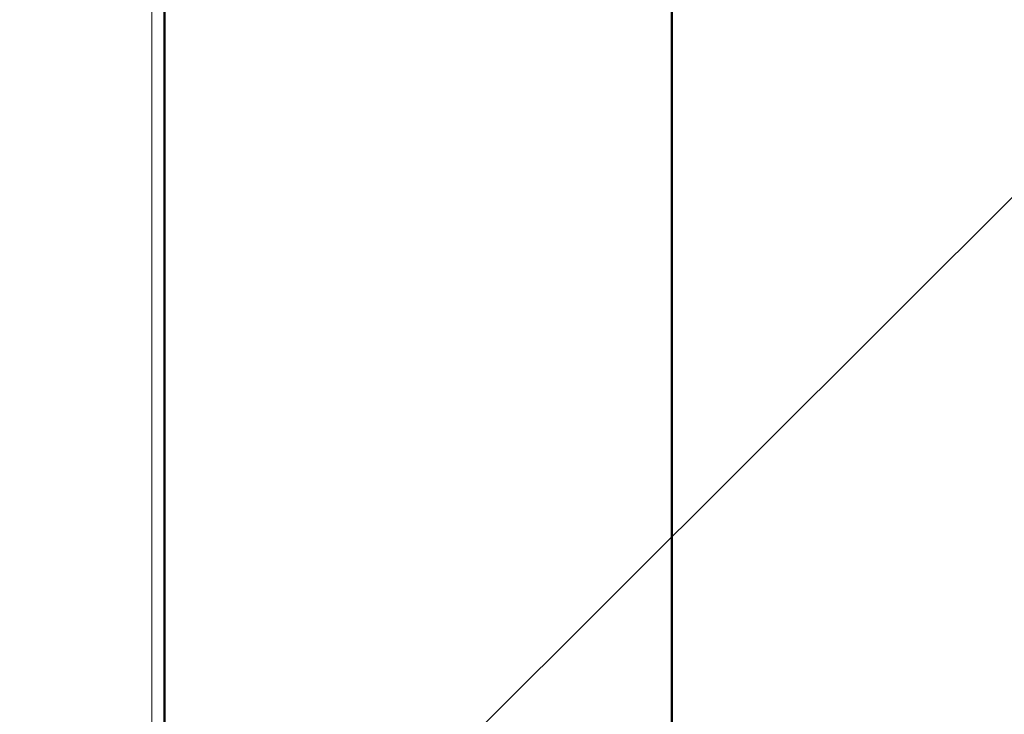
# Model space of a CAD drawing. Header units: millimetres. Extents: x 24644 to 52152, y 2709 to 38988.
# Tile 89 of 93: x 40189 to 40965, y 37482 to 38030. Entities that reach past the tile are written whole.
import ezdxf

# ---------------------------------------------------------------- set-up
doc = ezdxf.new("R2010")
doc.units = ezdxf.units.MM
for name, color, linetype, lineweight in [('A-WALL-____-MCUT', 113, 'Continuous', 50), ('A-WALL-____-OTLN', 113, 'Continuous', 20), ('I-FURN-____-MCUT', 30, 'Continuous', 9), ('I-FURN-____-OTLN', 30, 'Continuous', 20), ('L-SITE-____-MCUT', 91, 'Continuous', 50), ('L-SITE-____-OTLN', 91, 'Continuous', 20), ('M-EQPM-___-IDEN', 50, 'Continuous', 20)]:
    doc.layers.add(name, color=color, linetype=linetype, lineweight=lineweight)

# ---------------------------------------------------------------- blocks, each defined once
blk = doc.blocks.new('Family - Site-608699-В_Этаж 01_Вентиляция')
at = {"layer": 'L-SITE-____-MCUT', "color": 253}
blk.add_line((40703.24, 38987.58), (40703.24, 36673.41), dxfattribs=at)
blk = doc.blocks.new('Прямая форма - V line-609324-В_Этаж 01_Вентиляция')
at = {"layer": 'A-WALL-____-MCUT', "color": 253}
for p, q in [((3619.95, 0), (0, 0)), ((0, -400), (3619.95, -400))]:
    blk.add_line(p, q, dxfattribs=at)
blk = doc.blocks.new('Прямая форма - SW - 003-609325-В_Этаж 01_Вентиляция')
blk.add_blockref('Прямая форма - V line-609324-В_Этаж 01_Вентиляция', (0, 0))
blk = doc.blocks.new('Прямая форма - V line-609776-В_Этаж 01_Вентиляция')
at = {"layer": 'I-FURN-____-MCUT', "color": 53}
for p, q in [((0, -3600), (0, 0)), ((-10, -10), (-10, -3600))]:
    blk.add_line(p, q, dxfattribs=at)
blk = doc.blocks.new('Прямая форма - FU - 052-609777-В_Этаж 01_Вентиляция')
blk.add_blockref('Прямая форма - V line-609776-В_Этаж 01_Вентиляция', (0, 0))
blk = doc.blocks.new('V line_ifc_RVT-1-В_Этаж 01_Вентиляция')
at = {"layer": 'A-WALL-____-OTLN', "color": 9, "lineweight": 20, "rotation": 270}
blk.add_blockref('Прямая форма - SW - 003-609325-В_Этаж 01_Вентиляция', (40703.24, 38587.58), dxfattribs=at)
at = {"layer": 'I-FURN-____-OTLN', "color": 9, "lineweight": 20}
blk.add_blockref('Прямая форма - FU - 052-609777-В_Этаж 01_Вентиляция', (40303.24, 38587.58), dxfattribs=at)
at = {"layer": 'L-SITE-____-OTLN', "color": 9, "lineweight": 20}
blk.add_blockref('Family - Site-608699-В_Этаж 01_Вентиляция', (0, 0), dxfattribs=at)

msp = doc.modelspace()

# ---------------------------------------------------------------- linework, layer by layer
at = {"layer": 'M-EQPM-___-IDEN'}
msp.add_line((40188.9415, 37108.5278), (41096.0703, 38013.9774), dxfattribs=at)

# ---------------------------------------------------------------- block references
at = {"lineweight": 9}
msp.add_blockref('V line_ifc_RVT-1-В_Этаж 01_Вентиляция', (0, 0), dxfattribs=at)

doc.saveas('drawing.dxf')
